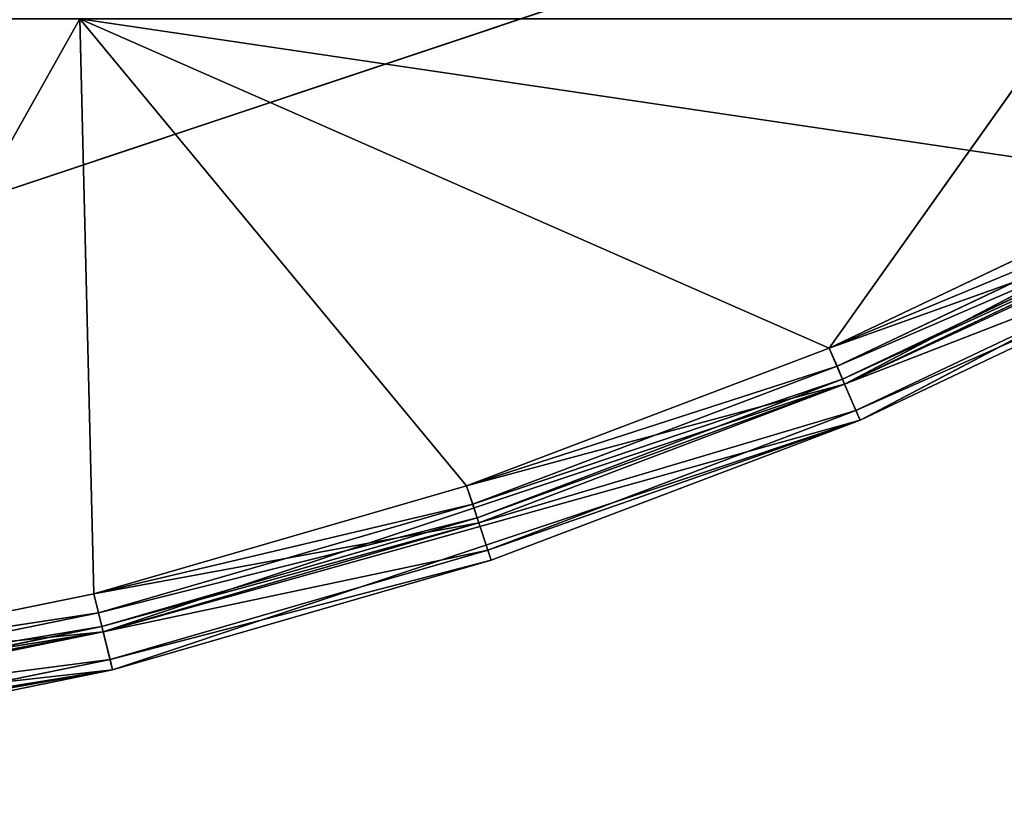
# Model space of a CAD drawing. Extents: x 0.2 to 45.2, y -45.2 to 0.
# Tile 32 of 106: x 24.9 to 27, y -32.7 to -31.1. Entities that reach past the tile are written whole.
import ezdxf

# ---------------------------------------------------------------- set-up
doc = ezdxf.new("R2010")
doc.units = 0
doc.header["$LTSCALE"] = 2.54
doc.layers.get('0').update_dxf_attribs({"color": 13, "linetype": 'CONTINUOUS'})

# ---------------------------------------------------------------- blocks, each defined once
blk = doc.blocks.new('CIRCOLO-LED-10813-10863_ST')
at = {"color": 0}
for p, q in [((24.3235, 101.0002, 32.4376), (25.0711, 101.0002, 31.1057)), ((24.3235, 101.0002, 32.4376), (25.0711, 101.0002, 31.1057)), ((24.3235, 101.0002, 32.4376), (25.0999, 101.0002, 32.2791)), ((24.3235, 101.0002, 32.4376), (25.0999, 101.0002, 32.2791)), ((24.3235, 101.0002, 32.4376), (25.119, 100.9788, 32.3567)), ((24.3235, 101.0002, 32.4376), (25.119, 100.9788, 32.3567)), ((26.602, 101.0002, 31.7776), (25.0711, 101.0002, 31.1057)), ((25.0711, 101.0002, 31.1057), (25.861, 101.0002, 32.0586)), ((25.0999, 101.0002, 32.2791), (25.0711, 101.0002, 31.1057)), ((25.0999, 101.0002, 32.2791), (25.0711, 101.0002, 31.1057)), ((25.0711, 101.0002, 31.1057), (25.861, 101.0002, 32.0586)), ((26.602, 101.0002, 31.7776), (25.0711, 101.0002, 31.1057)), ((25.0999, 101.0002, 32.2791), (25.861, 101.0002, 32.0586)), ((25.0999, 101.0002, 32.2791), (25.861, 101.0002, 32.0586)), ((25.0999, 101.0002, 32.2791), (25.8864, 100.9788, 32.1345)), ((25.0999, 101.0002, 32.2791), (25.8864, 100.9788, 32.1345)), ((25.0999, 101.0002, 32.2791), (25.119, 100.9788, 32.3567)), ((25.0999, 101.0002, 32.2791), (25.119, 100.9788, 32.3567)), ((25.861, 101.0002, 32.0586), (26.602, 101.0002, 31.7776)), ((25.861, 101.0002, 32.0586), (26.602, 101.0002, 31.7776)), ((25.861, 101.0002, 32.0586), (26.6333, 100.9788, 31.8512)), ((25.861, 101.0002, 32.0586), (26.6333, 100.9788, 31.8512)), ((25.861, 101.0002, 32.0586), (25.8864, 100.9788, 32.1345)), ((25.861, 101.0002, 32.0586), (25.8864, 100.9788, 32.1345)), ((26.602, 101.0002, 31.7776), (27.3179, 101.0002, 31.4379)), ((27.0796, 101.0002, 31.1057), (26.602, 101.0002, 31.7776)), ((27.0796, 101.0002, 31.1057), (26.602, 101.0002, 31.7776)), ((26.602, 101.0002, 31.7776), (27.3179, 101.0002, 31.4379)), ((26.602, 101.0002, 31.7776), (27.3551, 100.9788, 31.5087)), ((26.602, 101.0002, 31.7776), (27.3551, 100.9788, 31.5087)), ((26.602, 101.0002, 31.7776), (26.6333, 100.9788, 31.8512)), ((26.602, 101.0002, 31.7776), (26.6333, 100.9788, 31.8512)), ((25.119, 100.9788, 32.3567), (24.3363, 100.9788, 32.5165)), ((24.3363, 100.9788, 32.5165), (25.1331, 100.9202, 32.4136)), ((24.3363, 100.9788, 32.5165), (25.1331, 100.9202, 32.4136)), ((25.119, 100.9788, 32.3567), (24.3363, 100.9788, 32.5165)), ((25.8864, 100.9788, 32.1345), (25.119, 100.9788, 32.3567)), ((25.119, 100.9788, 32.3567), (25.9049, 100.9202, 32.19)), ((25.119, 100.9788, 32.3567), (25.9049, 100.9202, 32.19)), ((25.119, 100.9788, 32.3567), (25.1331, 100.9202, 32.4136)), ((25.119, 100.9788, 32.3567), (25.1331, 100.9202, 32.4136)), ((25.8864, 100.9788, 32.1345), (25.119, 100.9788, 32.3567)), ((26.6333, 100.9788, 31.8512), (25.8864, 100.9788, 32.1345)), ((25.8864, 100.9788, 32.1345), (26.6563, 100.9202, 31.9051)), ((25.8864, 100.9788, 32.1345), (26.6563, 100.9202, 31.9051)), ((25.8864, 100.9788, 32.1345), (25.9049, 100.9202, 32.19)), ((25.8864, 100.9788, 32.1345), (25.9049, 100.9202, 32.19)), ((26.6333, 100.9788, 31.8512), (25.8864, 100.9788, 32.1345)), ((27.3551, 100.9788, 31.5087), (26.6333, 100.9788, 31.8512)), ((26.6333, 100.9788, 31.8512), (27.3823, 100.9202, 31.5606)), ((26.6333, 100.9788, 31.8512), (27.3823, 100.9202, 31.5606)), ((26.6333, 100.9788, 31.8512), (26.6563, 100.9202, 31.9051)), ((26.6333, 100.9788, 31.8512), (26.6563, 100.9202, 31.9051)), ((27.3551, 100.9788, 31.5087), (26.6333, 100.9788, 31.8512)), ((25.0711, 100.9202, 31.1057), (24.3235, 100.9202, 32.4376)), ((25.0711, 100.9202, 31.1057), (24.3235, 100.9202, 32.4376)), ((25.0999, 100.9202, 32.2791), (24.3235, 100.9202, 32.4376)), ((25.1095, 100.9095, 32.3179), (24.3235, 100.9202, 32.4376)), ((25.0999, 100.9202, 32.2791), (24.3235, 100.9202, 32.4376)), ((25.1095, 100.9095, 32.3179), (24.3235, 100.9202, 32.4376)), ((25.1331, 100.9202, 32.4136), (24.3457, 100.9202, 32.5743)), ((24.3457, 100.9202, 32.5743), (25.1382, 100.8402, 32.4344)), ((24.3457, 100.9202, 32.5743), (25.1382, 100.8402, 32.4344)), ((25.1331, 100.9202, 32.4136), (24.3457, 100.9202, 32.5743)), ((26.602, 100.9202, 31.7776), (25.0711, 100.9202, 31.1057)), ((25.0711, 100.9202, 31.1057), (27.3179, 100.9202, 31.4379)), ((26.602, 100.9202, 31.7776), (25.0711, 100.9202, 31.1057)), ((25.861, 100.9202, 32.0586), (25.0711, 100.9202, 31.1057)), ((25.861, 100.9202, 32.0586), (25.0711, 100.9202, 31.1057)), ((25.0999, 100.9202, 32.2791), (25.0711, 100.9202, 31.1057)), ((25.0711, 100.9202, 31.1057), (27.3179, 100.9202, 31.4379)), ((25.0999, 100.9202, 32.2791), (25.0711, 100.9202, 31.1057)), ((25.861, 100.9202, 32.0586), (25.0999, 100.9202, 32.2791)), ((25.8737, 100.9095, 32.0965), (25.0999, 100.9202, 32.2791)), ((25.861, 100.9202, 32.0586), (25.0999, 100.9202, 32.2791)), ((25.8737, 100.9095, 32.0965), (25.0999, 100.9202, 32.2791)), ((25.1095, 100.9095, 32.3179), (25.0999, 100.9202, 32.2791)), ((25.1095, 100.9095, 32.3179), (25.0999, 100.9202, 32.2791)), ((25.9049, 100.9202, 32.19), (25.1331, 100.9202, 32.4136)), ((25.1331, 100.9202, 32.4136), (25.9117, 100.8402, 32.2104)), ((25.1331, 100.9202, 32.4136), (25.9117, 100.8402, 32.2104)), ((25.1331, 100.9202, 32.4136), (25.1382, 100.8402, 32.4344)), ((25.1331, 100.9202, 32.4136), (25.1382, 100.8402, 32.4344)), ((25.9049, 100.9202, 32.19), (25.1331, 100.9202, 32.4136)), ((26.602, 100.9202, 31.7776), (25.861, 100.9202, 32.0586)), ((26.6177, 100.9095, 31.8144), (25.861, 100.9202, 32.0586)), ((26.602, 100.9202, 31.7776), (25.861, 100.9202, 32.0586)), ((26.6177, 100.9095, 31.8144), (25.861, 100.9202, 32.0586)), ((25.8737, 100.9095, 32.0965), (25.861, 100.9202, 32.0586)), ((25.8737, 100.9095, 32.0965), (25.861, 100.9202, 32.0586)), ((26.6563, 100.9202, 31.9051), (25.9049, 100.9202, 32.19)), ((25.9049, 100.9202, 32.19), (26.6647, 100.8402, 31.9248)), ((25.9049, 100.9202, 32.19), (26.6647, 100.8402, 31.9248)), ((25.9049, 100.9202, 32.19), (25.9117, 100.8402, 32.2104)), ((25.9049, 100.9202, 32.19), (25.9117, 100.8402, 32.2104)), ((26.6563, 100.9202, 31.9051), (25.9049, 100.9202, 32.19)), ((27.3179, 100.9202, 31.4379), (26.602, 100.9202, 31.7776)), ((27.3365, 100.9095, 31.4733), (26.602, 100.9202, 31.7776)), ((27.3179, 100.9202, 31.4379), (26.602, 100.9202, 31.7776)), ((27.3365, 100.9095, 31.4733), (26.602, 100.9202, 31.7776)), ((26.6177, 100.9095, 31.8144), (26.602, 100.9202, 31.7776)), ((26.6177, 100.9095, 31.8144), (26.602, 100.9202, 31.7776)), ((27.3823, 100.9202, 31.5606), (26.6563, 100.9202, 31.9051)), ((26.6563, 100.9202, 31.9051), (27.3923, 100.8402, 31.5796)), ((26.6563, 100.9202, 31.9051), (27.3923, 100.8402, 31.5796)), ((26.6563, 100.9202, 31.9051), (26.6647, 100.8402, 31.9248)), ((26.6563, 100.9202, 31.9051), (26.6647, 100.8402, 31.9248)), ((27.3823, 100.9202, 31.5606), (26.6563, 100.9202, 31.9051)), ((25.1165, 100.8802, 32.3463), (24.3299, 100.9095, 32.4771)), ((24.3299, 100.9095, 32.4771), (25.1095, 100.9095, 32.3179)), ((25.1165, 100.8802, 32.3463), (24.3299, 100.9095, 32.4771)), ((24.3299, 100.9095, 32.4771), (25.1095, 100.9095, 32.3179)), ((25.883, 100.8802, 32.1243), (25.1095, 100.9095, 32.3179)), ((25.1095, 100.9095, 32.3179), (25.8737, 100.9095, 32.0965)), ((25.883, 100.8802, 32.1243), (25.1095, 100.9095, 32.3179)), ((25.1165, 100.8802, 32.3463), (25.1095, 100.9095, 32.3179)), ((25.1165, 100.8802, 32.3463), (25.1095, 100.9095, 32.3179)), ((25.1095, 100.9095, 32.3179), (25.8737, 100.9095, 32.0965)), ((26.6291, 100.8802, 31.8413), (25.8737, 100.9095, 32.0965)), ((25.8737, 100.9095, 32.0965), (26.6177, 100.9095, 31.8144)), ((26.6291, 100.8802, 31.8413), (25.8737, 100.9095, 32.0965)), ((25.883, 100.8802, 32.1243), (25.8737, 100.9095, 32.0965)), ((25.883, 100.8802, 32.1243), (25.8737, 100.9095, 32.0965)), ((25.8737, 100.9095, 32.0965), (26.6177, 100.9095, 31.8144)), ((27.3501, 100.8802, 31.4992), (26.6177, 100.9095, 31.8144)), ((26.6177, 100.9095, 31.8144), (27.3365, 100.9095, 31.4733)), ((27.3501, 100.8802, 31.4992), (26.6177, 100.9095, 31.8144)), ((26.6291, 100.8802, 31.8413), (26.6177, 100.9095, 31.8144)), ((26.6291, 100.8802, 31.8413), (26.6177, 100.9095, 31.8144)), ((26.6177, 100.9095, 31.8144), (27.3365, 100.9095, 31.4733)), ((25.119, 100.8402, 32.3567), (24.3346, 100.8802, 32.506)), ((24.3346, 100.8802, 32.506), (25.1165, 100.8802, 32.3463)), ((25.119, 100.8402, 32.3567), (24.3346, 100.8802, 32.506)), ((24.3346, 100.8802, 32.506), (25.1165, 100.8802, 32.3463)), ((25.8864, 100.8402, 32.1345), (25.1165, 100.8802, 32.3463)), ((25.1165, 100.8802, 32.3463), (25.883, 100.8802, 32.1243)), ((25.8864, 100.8402, 32.1345), (25.1165, 100.8802, 32.3463)), ((25.119, 100.8402, 32.3567), (25.1165, 100.8802, 32.3463)), ((25.119, 100.8402, 32.3567), (25.1165, 100.8802, 32.3463)), ((25.1165, 100.8802, 32.3463), (25.883, 100.8802, 32.1243)), ((26.6333, 100.8402, 31.8512), (25.883, 100.8802, 32.1243)), ((25.883, 100.8802, 32.1243), (26.6291, 100.8802, 31.8413)), ((26.6333, 100.8402, 31.8512), (25.883, 100.8802, 32.1243)), ((25.8864, 100.8402, 32.1345), (25.883, 100.8802, 32.1243)), ((25.8864, 100.8402, 32.1345), (25.883, 100.8802, 32.1243)), ((25.883, 100.8802, 32.1243), (26.6291, 100.8802, 31.8413)), ((27.3551, 100.8402, 31.5087), (26.6291, 100.8802, 31.8413)), ((26.6291, 100.8802, 31.8413), (27.3501, 100.8802, 31.4992)), ((27.3551, 100.8402, 31.5087), (26.6291, 100.8802, 31.8413)), ((26.6333, 100.8402, 31.8512), (26.6291, 100.8802, 31.8413)), ((26.6333, 100.8402, 31.8512), (26.6291, 100.8802, 31.8413)), ((26.6291, 100.8802, 31.8413), (27.3501, 100.8802, 31.4992)), ((24.3363, 100.8402, 32.5165), (25.119, 98.3002, 32.3567)), ((24.3363, 100.8402, 32.5165), (25.119, 98.3002, 32.3567)), ((24.3363, 100.8402, 32.5165), (25.119, 100.8402, 32.3567)), ((24.3363, 100.8402, 32.5165), (25.119, 100.8402, 32.3567)), ((25.1382, 98.3002, 32.4344), (24.3491, 100.8402, 32.5955)), ((25.1382, 100.8402, 32.4344), (24.3491, 100.8402, 32.5955)), ((25.1382, 98.3002, 32.4344), (24.3491, 100.8402, 32.5955)), ((25.1382, 100.8402, 32.4344), (24.3491, 100.8402, 32.5955)), ((25.119, 98.3002, 32.3567), (25.8864, 100.8402, 32.1345)), ((25.119, 100.8402, 32.3567), (25.119, 98.3002, 32.3567)), ((25.119, 100.8402, 32.3567), (25.119, 98.3002, 32.3567)), ((25.119, 100.8402, 32.3567), (25.8864, 100.8402, 32.1345)), ((25.119, 98.3002, 32.3567), (25.8864, 100.8402, 32.1345)), ((25.119, 100.8402, 32.3567), (25.8864, 100.8402, 32.1345)), ((25.9117, 100.8402, 32.2104), (25.1382, 98.3002, 32.4344)), ((25.9117, 100.8402, 32.2104), (25.1382, 98.3002, 32.4344)), ((25.9117, 100.8402, 32.2104), (25.1382, 100.8402, 32.4344)), ((25.1382, 100.8402, 32.4344), (25.1382, 98.3002, 32.4344)), ((25.1382, 100.8402, 32.4344), (25.1382, 98.3002, 32.4344)), ((25.9117, 100.8402, 32.2104), (25.1382, 100.8402, 32.4344)), ((25.8864, 100.8402, 32.1345), (26.6333, 98.3002, 31.8512)), ((25.8864, 100.8402, 32.1345), (26.6333, 98.3002, 31.8512)), ((25.8864, 100.8402, 32.1345), (26.6333, 100.8402, 31.8512)), ((25.8864, 100.8402, 32.1345), (26.6333, 100.8402, 31.8512)), ((26.6647, 98.3002, 31.9248), (25.9117, 100.8402, 32.2104)), ((26.6647, 100.8402, 31.9248), (25.9117, 100.8402, 32.2104)), ((26.6647, 98.3002, 31.9248), (25.9117, 100.8402, 32.2104)), ((26.6647, 100.8402, 31.9248), (25.9117, 100.8402, 32.2104)), ((26.6333, 98.3002, 31.8512), (27.3551, 100.8402, 31.5087)), ((26.6333, 100.8402, 31.8512), (26.6333, 98.3002, 31.8512)), ((26.6333, 100.8402, 31.8512), (26.6333, 98.3002, 31.8512)), ((26.6333, 100.8402, 31.8512), (27.3551, 100.8402, 31.5087)), ((26.6333, 98.3002, 31.8512), (27.3551, 100.8402, 31.5087)), ((26.6333, 100.8402, 31.8512), (27.3551, 100.8402, 31.5087)), ((27.3923, 100.8402, 31.5796), (26.6647, 98.3002, 31.9248)), ((27.3923, 100.8402, 31.5796), (26.6647, 98.3002, 31.9248)), ((27.3923, 100.8402, 31.5796), (26.6647, 100.8402, 31.9248)), ((26.6647, 100.8402, 31.9248), (26.6647, 98.3002, 31.9248)), ((26.6647, 100.8402, 31.9248), (26.6647, 98.3002, 31.9248)), ((27.3923, 100.8402, 31.5796), (26.6647, 100.8402, 31.9248)), ((26.2727, 98.4002, 31.0048), (24.8989, 98.4002, 31.4635)), ((24.8989, 98.4002, 31.4635), (26.2727, 98.3002, 31.0048)), ((24.8989, 98.4002, 31.4635), (26.2727, 98.3002, 31.0048)), ((26.2727, 98.4002, 31.0048), (24.8989, 98.4002, 31.4635)), ((25.1382, 98.3002, 32.4344), (23.5433, 98.3002, 32.6128)), ((23.5433, 98.3002, 32.6128), (25.119, 98.3002, 32.3567)), ((25.1382, 98.3002, 32.4344), (23.5433, 98.3002, 32.6128)), ((23.5433, 98.3002, 32.6128), (25.119, 98.3002, 32.3567)), ((25.1382, 98.3002, 32.4344), (23.5497, 98.3002, 32.6926)), ((25.1382, 98.3002, 32.4344), (23.5497, 98.3002, 32.6926)), ((24.8989, 98.3002, 31.4635), (26.2727, 98.3002, 31.0048)), ((24.8989, 98.3002, 31.4635), (26.2727, 98.3002, 31.0048)), ((26.6647, 98.3002, 31.9248), (25.119, 98.3002, 32.3567)), ((25.119, 98.3002, 32.3567), (26.6333, 98.3002, 31.8512)), ((26.6647, 98.3002, 31.9248), (25.119, 98.3002, 32.3567)), ((25.1382, 98.3002, 32.4344), (25.119, 98.3002, 32.3567)), ((25.1382, 98.3002, 32.4344), (25.119, 98.3002, 32.3567)), ((25.119, 98.3002, 32.3567), (26.6333, 98.3002, 31.8512)), ((26.6647, 98.3002, 31.9248), (25.1382, 98.3002, 32.4344)), ((26.6647, 98.3002, 31.9248), (25.1382, 98.3002, 32.4344)), ((28.0897, 98.3002, 31.1769), (26.6333, 98.3002, 31.8512)), ((26.6333, 98.3002, 31.8512), (28.0469, 98.3002, 31.1093)), ((28.0897, 98.3002, 31.1769), (26.6333, 98.3002, 31.8512)), ((26.6647, 98.3002, 31.9248), (26.6333, 98.3002, 31.8512)), ((26.6647, 98.3002, 31.9248), (26.6333, 98.3002, 31.8512)), ((26.6333, 98.3002, 31.8512), (28.0469, 98.3002, 31.1093)), ((28.0897, 98.3002, 31.1769), (26.6647, 98.3002, 31.9248)), ((28.0897, 98.3002, 31.1769), (26.6647, 98.3002, 31.9248))]:
    blk.add_line(p, q, dxfattribs=at)
mesh = blk.add_polyface(dxfattribs=at)
corners = [(24.3235, 101.0002, 32.4376), (25.0711, 101.0002, 31.1057), (23.1961, 101.0002, 31.1057)]
mesh.append_faces([[corners[k] for k in face] for face in [(0, 1, 2)]], dxfattribs={"color": 0})
mesh = blk.add_polyface(dxfattribs=at)
corners = [(24.3235, 101.0002, 32.4376), (25.0999, 101.0002, 32.2791), (25.0711, 101.0002, 31.1057)]
mesh.append_faces([[corners[k] for k in face] for face in [(0, 1, 2)]], dxfattribs={"color": 0})
mesh = blk.add_polyface(dxfattribs=at)
corners = [(24.3235, 101.0002, 32.4376), (25.119, 100.9788, 32.3567), (25.0999, 101.0002, 32.2791)]
mesh.append_faces([[corners[k] for k in face] for face in [(0, 1, 2)]], dxfattribs={"color": 0})
mesh = blk.add_polyface(dxfattribs=at)
corners = [(24.3363, 100.9788, 32.5165), (25.119, 100.9788, 32.3567), (24.3235, 101.0002, 32.4376)]
mesh.append_faces([[corners[k] for k in face] for face in [(0, 1, 2)]], dxfattribs={"color": 0})
mesh = blk.add_polyface(dxfattribs=at)
corners = [(25.861, 101.0002, 32.0586), (26.602, 101.0002, 31.7776), (25.0711, 101.0002, 31.1057)]
mesh.append_faces([[corners[k] for k in face] for face in [(0, 1, 2)]], dxfattribs={"color": 0})
mesh = blk.add_polyface(dxfattribs=at)
corners = [(25.0999, 101.0002, 32.2791), (25.861, 101.0002, 32.0586), (25.0711, 101.0002, 31.1057)]
mesh.append_faces([[corners[k] for k in face] for face in [(0, 1, 2)]], dxfattribs={"color": 0})
mesh = blk.add_polyface(dxfattribs=at)
corners = [(26.602, 101.0002, 31.7776), (27.0796, 101.0002, 31.1057), (25.0711, 101.0002, 31.1057)]
mesh.append_faces([[corners[k] for k in face] for face in [(0, 1, 2)]], dxfattribs={"color": 0})
mesh = blk.add_polyface(dxfattribs=at)
corners = [(25.0999, 101.0002, 32.2791), (25.8864, 100.9788, 32.1345), (25.861, 101.0002, 32.0586)]
mesh.append_faces([[corners[k] for k in face] for face in [(0, 1, 2)]], dxfattribs={"color": 0})
mesh = blk.add_polyface(dxfattribs=at)
corners = [(25.119, 100.9788, 32.3567), (25.8864, 100.9788, 32.1345), (25.0999, 101.0002, 32.2791)]
mesh.append_faces([[corners[k] for k in face] for face in [(0, 1, 2)]], dxfattribs={"color": 0})
mesh = blk.add_polyface(dxfattribs=at)
corners = [(25.861, 101.0002, 32.0586), (26.6333, 100.9788, 31.8512), (26.602, 101.0002, 31.7776)]
mesh.append_faces([[corners[k] for k in face] for face in [(0, 1, 2)]], dxfattribs={"color": 0})
mesh = blk.add_polyface(dxfattribs=at)
corners = [(25.8864, 100.9788, 32.1345), (26.6333, 100.9788, 31.8512), (25.861, 101.0002, 32.0586)]
mesh.append_faces([[corners[k] for k in face] for face in [(0, 1, 2)]], dxfattribs={"color": 0})
mesh = blk.add_polyface(dxfattribs=at)
corners = [(26.602, 101.0002, 31.7776), (27.3179, 101.0002, 31.4379), (27.0796, 101.0002, 31.1057)]
mesh.append_faces([[corners[k] for k in face] for face in [(0, 1, 2)]], dxfattribs={"color": 0})
mesh = blk.add_polyface(dxfattribs=at)
corners = [(26.602, 101.0002, 31.7776), (27.3551, 100.9788, 31.5087), (27.3179, 101.0002, 31.4379)]
mesh.append_faces([[corners[k] for k in face] for face in [(0, 1, 2)]], dxfattribs={"color": 0})
mesh = blk.add_polyface(dxfattribs=at)
corners = [(26.6333, 100.9788, 31.8512), (27.3551, 100.9788, 31.5087), (26.602, 101.0002, 31.7776)]
mesh.append_faces([[corners[k] for k in face] for face in [(0, 1, 2)]], dxfattribs={"color": 0})
mesh = blk.add_polyface(dxfattribs=at)
corners = [(24.3363, 100.9788, 32.5165), (25.1331, 100.9202, 32.4136), (25.119, 100.9788, 32.3567)]
mesh.append_faces([[corners[k] for k in face] for face in [(0, 1, 2)]], dxfattribs={"color": 0})
mesh = blk.add_polyface(dxfattribs=at)
corners = [(24.3457, 100.9202, 32.5743), (25.1331, 100.9202, 32.4136), (24.3363, 100.9788, 32.5165)]
mesh.append_faces([[corners[k] for k in face] for face in [(0, 1, 2)]], dxfattribs={"color": 0})
mesh = blk.add_polyface(dxfattribs=at)
corners = [(25.119, 100.9788, 32.3567), (25.9049, 100.9202, 32.19), (25.8864, 100.9788, 32.1345)]
mesh.append_faces([[corners[k] for k in face] for face in [(0, 1, 2)]], dxfattribs={"color": 0})
mesh = blk.add_polyface(dxfattribs=at)
corners = [(25.1331, 100.9202, 32.4136), (25.9049, 100.9202, 32.19), (25.119, 100.9788, 32.3567)]
mesh.append_faces([[corners[k] for k in face] for face in [(0, 1, 2)]], dxfattribs={"color": 0})
mesh = blk.add_polyface(dxfattribs=at)
corners = [(25.8864, 100.9788, 32.1345), (26.6563, 100.9202, 31.9051), (26.6333, 100.9788, 31.8512)]
mesh.append_faces([[corners[k] for k in face] for face in [(0, 1, 2)]], dxfattribs={"color": 0})
mesh = blk.add_polyface(dxfattribs=at)
corners = [(25.9049, 100.9202, 32.19), (26.6563, 100.9202, 31.9051), (25.8864, 100.9788, 32.1345)]
mesh.append_faces([[corners[k] for k in face] for face in [(0, 1, 2)]], dxfattribs={"color": 0})
mesh = blk.add_polyface(dxfattribs=at)
corners = [(26.6333, 100.9788, 31.8512), (27.3823, 100.9202, 31.5606), (27.3551, 100.9788, 31.5087)]
mesh.append_faces([[corners[k] for k in face] for face in [(0, 1, 2)]], dxfattribs={"color": 0})
mesh = blk.add_polyface(dxfattribs=at)
corners = [(26.6563, 100.9202, 31.9051), (27.3823, 100.9202, 31.5606), (26.6333, 100.9788, 31.8512)]
mesh.append_faces([[corners[k] for k in face] for face in [(0, 1, 2)]], dxfattribs={"color": 0})
mesh = blk.add_polyface(dxfattribs=at)
corners = [(24.3235, 100.9202, 32.4376), (23.1961, 100.9202, 31.1057), (25.0711, 100.9202, 31.1057)]
mesh.append_faces([[corners[k] for k in face] for face in [(0, 1, 2)]], dxfattribs={"color": 0})
mesh = blk.add_polyface(dxfattribs=at)
corners = [(24.3235, 100.9202, 32.4376), (25.0711, 100.9202, 31.1057), (25.0999, 100.9202, 32.2791)]
mesh.append_faces([[corners[k] for k in face] for face in [(0, 1, 2)]], dxfattribs={"color": 0})
mesh = blk.add_polyface(dxfattribs=at)
corners = [(24.3235, 100.9202, 32.4376), (25.0999, 100.9202, 32.2791), (25.1095, 100.9095, 32.3179)]
mesh.append_faces([[corners[k] for k in face] for face in [(0, 1, 2)]], dxfattribs={"color": 0})
mesh = blk.add_polyface(dxfattribs=at)
corners = [(24.3299, 100.9095, 32.4771), (24.3235, 100.9202, 32.4376), (25.1095, 100.9095, 32.3179)]
mesh.append_faces([[corners[k] for k in face] for face in [(0, 1, 2)]], dxfattribs={"color": 0})
mesh = blk.add_polyface(dxfattribs=at)
corners = [(25.1382, 100.8402, 32.4344), (25.1331, 100.9202, 32.4136), (24.3457, 100.9202, 32.5743)]
mesh.append_faces([[corners[k] for k in face] for face in [(0, 1, 2)]], dxfattribs={"color": 0})
mesh = blk.add_polyface(dxfattribs=at)
corners = [(25.1382, 100.8402, 32.4344), (24.3457, 100.9202, 32.5743), (24.3491, 100.8402, 32.5955)]
mesh.append_faces([[corners[k] for k in face] for face in [(0, 1, 2)]], dxfattribs={"color": 0})
mesh = blk.add_polyface(dxfattribs=at)
corners = [(26.602, 100.9202, 31.7776), (25.0711, 100.9202, 31.1057), (27.3179, 100.9202, 31.4379)]
mesh.append_faces([[corners[k] for k in face] for face in [(0, 1, 2)]], dxfattribs={"color": 0})
mesh = blk.add_polyface(dxfattribs=at)
corners = [(25.861, 100.9202, 32.0586), (25.0711, 100.9202, 31.1057), (26.602, 100.9202, 31.7776)]
mesh.append_faces([[corners[k] for k in face] for face in [(0, 1, 2)]], dxfattribs={"color": 0})
mesh = blk.add_polyface(dxfattribs=at)
corners = [(25.0999, 100.9202, 32.2791), (25.0711, 100.9202, 31.1057), (25.861, 100.9202, 32.0586)]
mesh.append_faces([[corners[k] for k in face] for face in [(0, 1, 2)]], dxfattribs={"color": 0})
mesh = blk.add_polyface(dxfattribs=at)
corners = [(27.3179, 100.9202, 31.4379), (25.0711, 100.9202, 31.1057), (27.0796, 100.9202, 31.1057)]
mesh.append_faces([[corners[k] for k in face] for face in [(0, 1, 2)]], dxfattribs={"color": 0})
mesh = blk.add_polyface(dxfattribs=at)
corners = [(25.0999, 100.9202, 32.2791), (25.861, 100.9202, 32.0586), (25.8737, 100.9095, 32.0965)]
mesh.append_faces([[corners[k] for k in face] for face in [(0, 1, 2)]], dxfattribs={"color": 0})
mesh = blk.add_polyface(dxfattribs=at)
corners = [(25.1095, 100.9095, 32.3179), (25.0999, 100.9202, 32.2791), (25.8737, 100.9095, 32.0965)]
mesh.append_faces([[corners[k] for k in face] for face in [(0, 1, 2)]], dxfattribs={"color": 0})
mesh = blk.add_polyface(dxfattribs=at)
corners = [(25.9117, 100.8402, 32.2104), (25.9049, 100.9202, 32.19), (25.1331, 100.9202, 32.4136)]
mesh.append_faces([[corners[k] for k in face] for face in [(0, 1, 2)]], dxfattribs={"color": 0})
mesh = blk.add_polyface(dxfattribs=at)
corners = [(25.9117, 100.8402, 32.2104), (25.1331, 100.9202, 32.4136), (25.1382, 100.8402, 32.4344)]
mesh.append_faces([[corners[k] for k in face] for face in [(0, 1, 2)]], dxfattribs={"color": 0})
mesh = blk.add_polyface(dxfattribs=at)
corners = [(25.861, 100.9202, 32.0586), (26.602, 100.9202, 31.7776), (26.6177, 100.9095, 31.8144)]
mesh.append_faces([[corners[k] for k in face] for face in [(0, 1, 2)]], dxfattribs={"color": 0})
mesh = blk.add_polyface(dxfattribs=at)
corners = [(25.8737, 100.9095, 32.0965), (25.861, 100.9202, 32.0586), (26.6177, 100.9095, 31.8144)]
mesh.append_faces([[corners[k] for k in face] for face in [(0, 1, 2)]], dxfattribs={"color": 0})
mesh = blk.add_polyface(dxfattribs=at)
corners = [(26.6647, 100.8402, 31.9248), (26.6563, 100.9202, 31.9051), (25.9049, 100.9202, 32.19)]
mesh.append_faces([[corners[k] for k in face] for face in [(0, 1, 2)]], dxfattribs={"color": 0})
mesh = blk.add_polyface(dxfattribs=at)
corners = [(26.6647, 100.8402, 31.9248), (25.9049, 100.9202, 32.19), (25.9117, 100.8402, 32.2104)]
mesh.append_faces([[corners[k] for k in face] for face in [(0, 1, 2)]], dxfattribs={"color": 0})
mesh = blk.add_polyface(dxfattribs=at)
corners = [(26.602, 100.9202, 31.7776), (27.3179, 100.9202, 31.4379), (27.3365, 100.9095, 31.4733)]
mesh.append_faces([[corners[k] for k in face] for face in [(0, 1, 2)]], dxfattribs={"color": 0})
mesh = blk.add_polyface(dxfattribs=at)
corners = [(26.6177, 100.9095, 31.8144), (26.602, 100.9202, 31.7776), (27.3365, 100.9095, 31.4733)]
mesh.append_faces([[corners[k] for k in face] for face in [(0, 1, 2)]], dxfattribs={"color": 0})
mesh = blk.add_polyface(dxfattribs=at)
corners = [(27.3923, 100.8402, 31.5796), (27.3823, 100.9202, 31.5606), (26.6563, 100.9202, 31.9051)]
mesh.append_faces([[corners[k] for k in face] for face in [(0, 1, 2)]], dxfattribs={"color": 0})
mesh = blk.add_polyface(dxfattribs=at)
corners = [(27.3923, 100.8402, 31.5796), (26.6563, 100.9202, 31.9051), (26.6647, 100.8402, 31.9248)]
mesh.append_faces([[corners[k] for k in face] for face in [(0, 1, 2)]], dxfattribs={"color": 0})
mesh = blk.add_polyface(dxfattribs=at)
corners = [(24.3299, 100.9095, 32.4771), (25.1095, 100.9095, 32.3179), (25.1165, 100.8802, 32.3463)]
mesh.append_faces([[corners[k] for k in face] for face in [(0, 1, 2)]], dxfattribs={"color": 0})
mesh = blk.add_polyface(dxfattribs=at)
corners = [(24.3346, 100.8802, 32.506), (24.3299, 100.9095, 32.4771), (25.1165, 100.8802, 32.3463)]
mesh.append_faces([[corners[k] for k in face] for face in [(0, 1, 2)]], dxfattribs={"color": 0})
mesh = blk.add_polyface(dxfattribs=at)
corners = [(25.1095, 100.9095, 32.3179), (25.8737, 100.9095, 32.0965), (25.883, 100.8802, 32.1243)]
mesh.append_faces([[corners[k] for k in face] for face in [(0, 1, 2)]], dxfattribs={"color": 0})
mesh = blk.add_polyface(dxfattribs=at)
corners = [(25.1165, 100.8802, 32.3463), (25.1095, 100.9095, 32.3179), (25.883, 100.8802, 32.1243)]
mesh.append_faces([[corners[k] for k in face] for face in [(0, 1, 2)]], dxfattribs={"color": 0})
mesh = blk.add_polyface(dxfattribs=at)
corners = [(25.8737, 100.9095, 32.0965), (26.6177, 100.9095, 31.8144), (26.6291, 100.8802, 31.8413)]
mesh.append_faces([[corners[k] for k in face] for face in [(0, 1, 2)]], dxfattribs={"color": 0})
mesh = blk.add_polyface(dxfattribs=at)
corners = [(25.883, 100.8802, 32.1243), (25.8737, 100.9095, 32.0965), (26.6291, 100.8802, 31.8413)]
mesh.append_faces([[corners[k] for k in face] for face in [(0, 1, 2)]], dxfattribs={"color": 0})
mesh = blk.add_polyface(dxfattribs=at)
corners = [(26.6177, 100.9095, 31.8144), (27.3365, 100.9095, 31.4733), (27.3501, 100.8802, 31.4992)]
mesh.append_faces([[corners[k] for k in face] for face in [(0, 1, 2)]], dxfattribs={"color": 0})
mesh = blk.add_polyface(dxfattribs=at)
corners = [(26.6291, 100.8802, 31.8413), (26.6177, 100.9095, 31.8144), (27.3501, 100.8802, 31.4992)]
mesh.append_faces([[corners[k] for k in face] for face in [(0, 1, 2)]], dxfattribs={"color": 0})
mesh = blk.add_polyface(dxfattribs=at)
corners = [(25.119, 100.8402, 32.3567), (24.3346, 100.8802, 32.506), (25.1165, 100.8802, 32.3463)]
mesh.append_faces([[corners[k] for k in face] for face in [(0, 1, 2)]], dxfattribs={"color": 0})
mesh = blk.add_polyface(dxfattribs=at)
corners = [(25.119, 100.8402, 32.3567), (24.3363, 100.8402, 32.5165), (24.3346, 100.8802, 32.506)]
mesh.append_faces([[corners[k] for k in face] for face in [(0, 1, 2)]], dxfattribs={"color": 0})
mesh = blk.add_polyface(dxfattribs=at)
corners = [(25.8864, 100.8402, 32.1345), (25.1165, 100.8802, 32.3463), (25.883, 100.8802, 32.1243)]
mesh.append_faces([[corners[k] for k in face] for face in [(0, 1, 2)]], dxfattribs={"color": 0})
mesh = blk.add_polyface(dxfattribs=at)
corners = [(25.8864, 100.8402, 32.1345), (25.119, 100.8402, 32.3567), (25.1165, 100.8802, 32.3463)]
mesh.append_faces([[corners[k] for k in face] for face in [(0, 1, 2)]], dxfattribs={"color": 0})
mesh = blk.add_polyface(dxfattribs=at)
corners = [(26.6333, 100.8402, 31.8512), (25.883, 100.8802, 32.1243), (26.6291, 100.8802, 31.8413)]
mesh.append_faces([[corners[k] for k in face] for face in [(0, 1, 2)]], dxfattribs={"color": 0})
mesh = blk.add_polyface(dxfattribs=at)
corners = [(26.6333, 100.8402, 31.8512), (25.8864, 100.8402, 32.1345), (25.883, 100.8802, 32.1243)]
mesh.append_faces([[corners[k] for k in face] for face in [(0, 1, 2)]], dxfattribs={"color": 0})
mesh = blk.add_polyface(dxfattribs=at)
corners = [(27.3551, 100.8402, 31.5087), (26.6291, 100.8802, 31.8413), (27.3501, 100.8802, 31.4992)]
mesh.append_faces([[corners[k] for k in face] for face in [(0, 1, 2)]], dxfattribs={"color": 0})
mesh = blk.add_polyface(dxfattribs=at)
corners = [(27.3551, 100.8402, 31.5087), (26.6333, 100.8402, 31.8512), (26.6291, 100.8802, 31.8413)]
mesh.append_faces([[corners[k] for k in face] for face in [(0, 1, 2)]], dxfattribs={"color": 0})
mesh = blk.add_polyface(dxfattribs=at)
corners = [(25.119, 98.3002, 32.3567), (23.5433, 98.3002, 32.6128), (24.3363, 100.8402, 32.5165)]
mesh.append_faces([[corners[k] for k in face] for face in [(0, 1, 2)]], dxfattribs={"color": 0})
mesh = blk.add_polyface(dxfattribs=at)
corners = [(25.1382, 98.3002, 32.4344), (24.3491, 100.8402, 32.5955), (23.5497, 98.3002, 32.6926)]
mesh.append_faces([[corners[k] for k in face] for face in [(0, 1, 2)]], dxfattribs={"color": 0})
mesh = blk.add_polyface(dxfattribs=at)
corners = [(25.119, 98.3002, 32.3567), (24.3363, 100.8402, 32.5165), (25.119, 100.8402, 32.3567)]
mesh.append_faces([[corners[k] for k in face] for face in [(0, 1, 2)]], dxfattribs={"color": 0})
mesh = blk.add_polyface(dxfattribs=at)
corners = [(25.1382, 100.8402, 32.4344), (24.3491, 100.8402, 32.5955), (25.1382, 98.3002, 32.4344)]
mesh.append_faces([[corners[k] for k in face] for face in [(0, 1, 2)]], dxfattribs={"color": 0})
mesh = blk.add_polyface(dxfattribs=at)
corners = [(26.6333, 98.3002, 31.8512), (25.119, 98.3002, 32.3567), (25.8864, 100.8402, 32.1345)]
mesh.append_faces([[corners[k] for k in face] for face in [(0, 1, 2)]], dxfattribs={"color": 0})
mesh = blk.add_polyface(dxfattribs=at)
corners = [(25.8864, 100.8402, 32.1345), (25.119, 98.3002, 32.3567), (25.119, 100.8402, 32.3567)]
mesh.append_faces([[corners[k] for k in face] for face in [(0, 1, 2)]], dxfattribs={"color": 0})
mesh = blk.add_polyface(dxfattribs=at)
corners = [(26.6647, 98.3002, 31.9248), (25.9117, 100.8402, 32.2104), (25.1382, 98.3002, 32.4344)]
mesh.append_faces([[corners[k] for k in face] for face in [(0, 1, 2)]], dxfattribs={"color": 0})
mesh = blk.add_polyface(dxfattribs=at)
corners = [(25.9117, 100.8402, 32.2104), (25.1382, 100.8402, 32.4344), (25.1382, 98.3002, 32.4344)]
mesh.append_faces([[corners[k] for k in face] for face in [(0, 1, 2)]], dxfattribs={"color": 0})
mesh = blk.add_polyface(dxfattribs=at)
corners = [(26.6333, 98.3002, 31.8512), (25.8864, 100.8402, 32.1345), (26.6333, 100.8402, 31.8512)]
mesh.append_faces([[corners[k] for k in face] for face in [(0, 1, 2)]], dxfattribs={"color": 0})
mesh = blk.add_polyface(dxfattribs=at)
corners = [(26.6647, 100.8402, 31.9248), (25.9117, 100.8402, 32.2104), (26.6647, 98.3002, 31.9248)]
mesh.append_faces([[corners[k] for k in face] for face in [(0, 1, 2)]], dxfattribs={"color": 0})
mesh = blk.add_polyface(dxfattribs=at)
corners = [(28.0469, 98.3002, 31.1093), (26.6333, 98.3002, 31.8512), (27.3551, 100.8402, 31.5087)]
mesh.append_faces([[corners[k] for k in face] for face in [(0, 1, 2)]], dxfattribs={"color": 0})
mesh = blk.add_polyface(dxfattribs=at)
corners = [(27.3551, 100.8402, 31.5087), (26.6333, 98.3002, 31.8512), (26.6333, 100.8402, 31.8512)]
mesh.append_faces([[corners[k] for k in face] for face in [(0, 1, 2)]], dxfattribs={"color": 0})
mesh = blk.add_polyface(dxfattribs=at)
corners = [(28.0897, 98.3002, 31.1769), (27.3923, 100.8402, 31.5796), (26.6647, 98.3002, 31.9248)]
mesh.append_faces([[corners[k] for k in face] for face in [(0, 1, 2)]], dxfattribs={"color": 0})
mesh = blk.add_polyface(dxfattribs=at)
corners = [(27.3923, 100.8402, 31.5796), (26.6647, 100.8402, 31.9248), (26.6647, 98.3002, 31.9248)]
mesh.append_faces([[corners[k] for k in face] for face in [(0, 1, 2)]], dxfattribs={"color": 0})
mesh = blk.add_polyface(dxfattribs=at)
corners = [(24.8989, 98.4002, 31.4635), (26.2727, 98.4002, 31.0048), (22.745, 98.4002, 22.725)]
mesh.append_faces([[corners[k] for k in face] for face in [(0, 1, 2)]], dxfattribs={"color": 0})
mesh = blk.add_polyface(dxfattribs=at)
corners = [(26.2727, 98.4002, 31.0048), (24.8989, 98.4002, 31.4635), (26.2727, 98.3002, 31.0048)]
mesh.append_faces([[corners[k] for k in face] for face in [(0, 1, 2)]], dxfattribs={"color": 0})
mesh = blk.add_polyface(dxfattribs=at)
corners = [(26.2727, 98.3002, 31.0048), (24.8989, 98.4002, 31.4635), (24.8989, 98.3002, 31.4635)]
mesh.append_faces([[corners[k] for k in face] for face in [(0, 1, 2)]], dxfattribs={"color": 0})
mesh = blk.add_polyface(dxfattribs=at)
corners = [(24.8989, 98.3002, 31.4635), (22.745, 98.3002, 22.725), (26.2727, 98.3002, 31.0048)]
mesh.append_faces([[corners[k] for k in face] for face in [(0, 1, 2)]], dxfattribs={"color": 0})
mesh = blk.add_polyface(dxfattribs=at)
corners = [(23.5433, 98.3002, 32.6128), (25.119, 98.3002, 32.3567), (25.1382, 98.3002, 32.4344)]
mesh.append_faces([[corners[k] for k in face] for face in [(0, 1, 2)]], dxfattribs={"color": 0})
mesh = blk.add_polyface(dxfattribs=at)
corners = [(23.5497, 98.3002, 32.6926), (23.5433, 98.3002, 32.6128), (25.1382, 98.3002, 32.4344)]
mesh.append_faces([[corners[k] for k in face] for face in [(0, 1, 2)]], dxfattribs={"color": 0})
mesh = blk.add_polyface(dxfattribs=at)
corners = [(25.119, 98.3002, 32.3567), (26.6333, 98.3002, 31.8512), (26.6647, 98.3002, 31.9248)]
mesh.append_faces([[corners[k] for k in face] for face in [(0, 1, 2)]], dxfattribs={"color": 0})
mesh = blk.add_polyface(dxfattribs=at)
corners = [(25.1382, 98.3002, 32.4344), (25.119, 98.3002, 32.3567), (26.6647, 98.3002, 31.9248)]
mesh.append_faces([[corners[k] for k in face] for face in [(0, 1, 2)]], dxfattribs={"color": 0})
mesh = blk.add_polyface(dxfattribs=at)
corners = [(26.6333, 98.3002, 31.8512), (28.0469, 98.3002, 31.1093), (28.0897, 98.3002, 31.1769)]
mesh.append_faces([[corners[k] for k in face] for face in [(0, 1, 2)]], dxfattribs={"color": 0})
mesh = blk.add_polyface(dxfattribs=at)
corners = [(26.6647, 98.3002, 31.9248), (26.6333, 98.3002, 31.8512), (28.0897, 98.3002, 31.1769)]
mesh.append_faces([[corners[k] for k in face] for face in [(0, 1, 2)]], dxfattribs={"color": 0})

msp = doc.modelspace()

# ---------------------------------------------------------------- block references
at = {"color": 250, "extrusion": (0, -1, -5.55112e-16)}
msp.add_blockref('CIRCOLO-LED-10813-10863_ST', (0, 0), dxfattribs=at)

doc.saveas('drawing.dxf')
